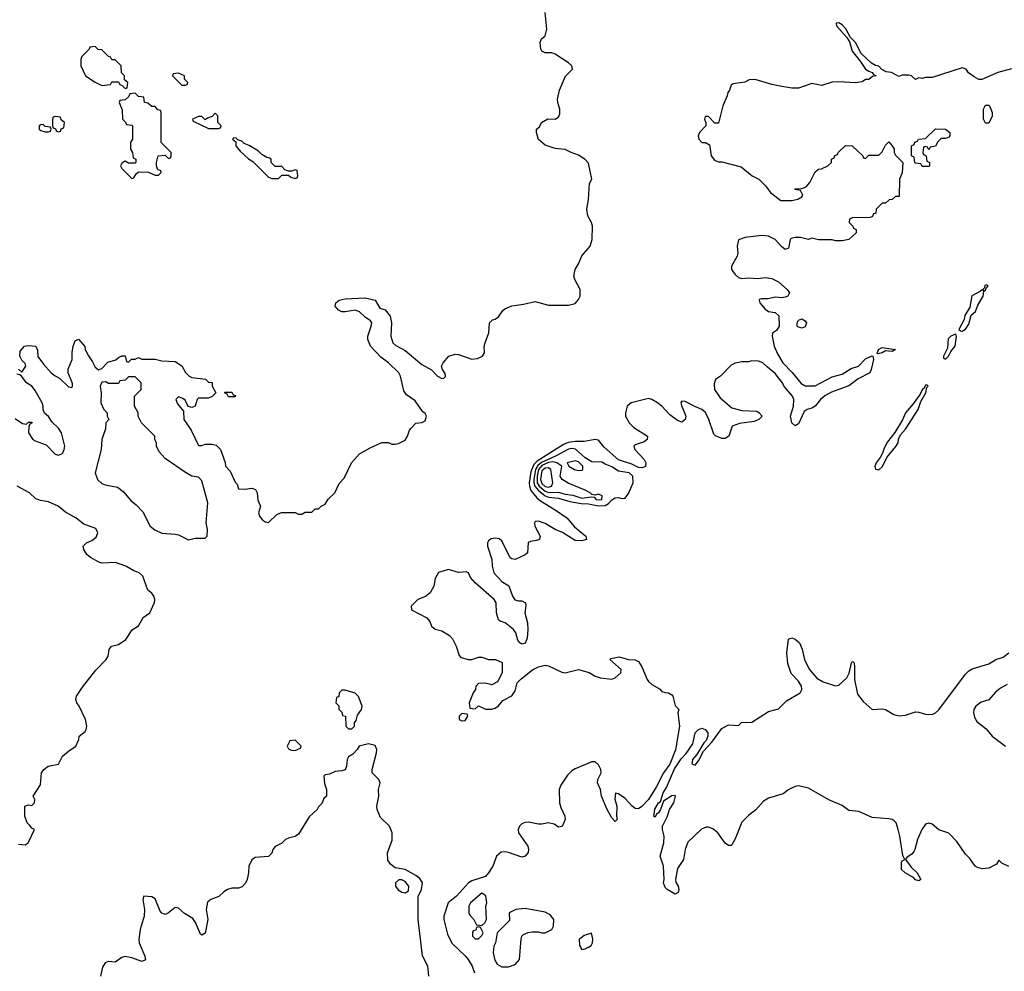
# Model space of a CAD drawing. Header units: inches. Extents: x 2722057 to 2913084, y 892730 to 1030005.
# Tile 44 of 231: x 2831678 to 2837583, y 952180 to 957887. Entities that reach past the tile are written whole.
import ezdxf

# ---------------------------------------------------------------- set-up
doc = ezdxf.new("R2010")
doc.units = ezdxf.units.IN
doc.header["$MEASUREMENT"] = 0
doc.layers.add('C8935', color=7, linetype='Continuous')

msp = doc.modelspace()

# ---------------------------------------------------------------- linework, layer by layer
at = {"layer": 'C8935', "color": 2, "elevation": 2}
for points in [[(2831670, 955792), (2831690, 955774), (2831714, 955810), (2831710, 955826), (2831690, 955846), (2831678, 955870), (2831680.4, 955899.6), (2831706, 955930), (2831730, 955934), (2831774, 955930), (2831784.7, 955904.7), (2831787.1, 955867.1), (2831821.1, 955821.1), (2831866, 955770), (2831890, 955751), (2831917.3, 955737.3), (2831970, 955684.7), (2831990, 955682), (2831995.3, 955690), (2831994, 955706), (2831969.1, 955769.1), (2831969.1, 955790.9), (2831992.3, 955850), (2831992.1, 955892.1), (2831998, 955930), (2832010, 955962), (2832030, 955972), (2832067.5, 955927.5), (2832071.3, 955910), (2832090, 955872), (2832115.2, 955835.2), (2832130, 955802.8), (2832150, 955787.7), (2832170, 955796), (2832206, 955834), (2832253.6, 955846.4), (2832270, 955862), (2832290, 955872), (2832310, 955872), (2832318, 955838), (2832330, 955834), (2832348.4, 955851.6), (2832370, 955852), (2832390, 955862), (2832410, 955852), (2832490, 955852), (2832530, 955842), (2832610, 955838), (2832650, 955812), (2832671.6, 955771.6), (2832694, 955750), (2832710, 955742), (2832791.6, 955731.6), (2832810, 955714), (2832831.6, 955711.6), (2832832, 955690), (2832854, 955650), (2832832.7, 955627.3), (2832810, 955618), (2832750, 955618), (2832742, 955610), (2832730.9, 955569.1), (2832710, 955562), (2832687.3, 955567.3), (2832670, 955606), (2832656.4, 955616.4), (2832630, 955626), (2832614, 955610), (2832623.6, 955583.6), (2832659.6, 955539.6), (2832662, 955490), (2832705.4, 955425.4), (2832750, 955334), (2832770, 955334), (2832790, 955342), (2832830, 955342), (2832856, 955336), (2832882, 955310), (2832911.1, 955231.1), (2832912, 955210), (2832939.8, 955179.8), (2832970, 955114), (2832982, 955102), (2832990, 955074), (2833030, 955072), (2833070, 955078), (2833092, 955070), (2833102, 955050), (2833105.4, 955005.4), (2833122, 954970), (2833111, 954930), (2833116, 954910), (2833130, 954891.3), (2833150, 954876), (2833170, 954872), (2833220.2, 954919.8), (2833248.9, 954931.1), (2833330, 954932), (2833350, 954922), (2833370, 954922), (2833390, 954934), (2833430, 954934), (2833450, 954954), (2833470, 954954), (2833486, 954970), (2833510, 954982), (2833528.9, 955011.1), (2833568, 955050), (2833594.6, 955105.4), (2833623.1, 955136.9), (2833668, 955230), (2833716.4, 955283.6), (2833780.2, 955319.8), (2833850, 955352), (2833890, 955352), (2833910, 955342), (2833930, 955342), (2833950, 955344.7), (2833990, 955364.7), (2834004, 955390), (2834015.1, 955424.9), (2834024.1, 955435.9), (2834053.2, 955466.8), (2834090, 955472), (2834110, 955482), (2834118, 955510), (2834110, 955526), (2834095.3, 955535.3), (2834050, 955601.2), (2833998.4, 955638.4), (2833981.2, 955661.2), (2833962, 955750), (2833952, 955770), (2833889.3, 955830), (2833843.7, 955863.7), (2833781.6, 955930), (2833765.1, 955970), (2833765.1, 955990), (2833786.6, 956050), (2833789.2, 956070), (2833782, 956082), (2833750, 956102.7), (2833715.1, 956135.1), (2833690, 956145.1), (2833630, 956135.1), (2833610, 956136.2), (2833590, 956144.5), (2833569.3, 956170), (2833573.2, 956190), (2833594.2, 956205.8), (2833630, 956213.4), (2833750, 956218.8), (2833810, 956204.7), (2833836.9, 956156.9), (2833870, 956146.8), (2833900.7, 956110), (2833907.7, 956070), (2833903, 955990), (2833915.5, 955950), (2833934.1, 955934.1), (2833990, 955902.4), (2834090, 955818.4), (2834147.3, 955787.3), (2834184.7, 955750), (2834210, 955736), (2834222, 955738), (2834232.1, 955747.9), (2834230, 955766), (2834214, 955790), (2834208.7, 955810), (2834217.2, 955830), (2834251.6, 955868.4), (2834290, 955880.5), (2834310, 955878.4), (2834390, 955850.4), (2834423.9, 955856.1), (2834454, 955870), (2834465.2, 955890), (2834464, 955930), (2834469, 955950), (2834491.7, 956008.3), (2834495.3, 956070), (2834513.2, 956086.8), (2834530, 956091), (2834550, 956104.7), (2834576, 956144), (2834586.8, 956153.2), (2834629.6, 956170.4), (2834699.1, 956180.9), (2834770, 956198), (2834850, 956175.3), (2834970, 956174.4), (2835010, 956186), (2835029.6, 956210), (2835038.7, 956230), (2835039.6, 956270), (2835006.6, 956330), (2835000.9, 956350), (2835009.6, 956390), (2835032.2, 956427.7), (2835049.7, 956470.3), (2835099.6, 956530), (2835111.5, 956570), (2835113.6, 956650), (2835107.3, 956670), (2835084.5, 956710), (2835079.6, 956750), (2835089.3, 956809.3), (2835096, 956904), (2835108.7, 956930), (2835090, 957026), (2835070, 957048.7), (2835030, 957075.3), (2834986, 957090), (2834950, 957108.7), (2834890, 957114), (2834830, 957135.3), (2834789, 957169), (2834778, 957210), (2834778, 957230), (2834794.6, 957245.4), (2834808, 957270), (2834846.3, 957293.7), (2834890, 957291), (2834910, 957302), (2834917, 957323), (2834918, 957350), (2834905.2, 957390), (2834904, 957410), (2834915.5, 957464.5), (2834952.3, 957547.7), (2834993.2, 957590), (2834989, 957610), (2834970, 957629), (2834890, 957681.2), (2834870, 957689), (2834830, 957688), (2834810, 957698), (2834804, 957710), (2834799, 957750), (2834807.2, 957772.8), (2834829.3, 957790.7), (2834839.5, 957830), (2834829.5, 957929.5)], [(2837626.6, 957593.4), (2837544.7, 957570), (2837448.9, 957528.9), (2837430, 957528.7), (2837403.7, 957543.7), (2837369.3, 957569.3), (2837355.3, 957590), (2837330, 957599), (2837150, 957541.2), (2837110, 957541.2), (2837090, 957535.3), (2837070, 957538), (2837050, 957528), (2837026, 957550), (2837010, 957554), (2836970, 957555.3), (2836950, 957546), (2836906, 957570), (2836875.3, 957575.3), (2836848.7, 957588.7), (2836830, 957608), (2836810, 957612.7), (2836786.6, 957626.6), (2836724.2, 957684.2), (2836691, 957751), (2836661.5, 957781.5), (2836633.3, 957833.3), (2836610, 957857.2), (2836590, 957868.7), (2836574, 957866), (2836576, 957850), (2836639.9, 957779.9), (2836654.8, 957754.8), (2836670, 957698.8), (2836718.6, 957638.5), (2836750, 957591), (2836770, 957578), (2836791.6, 957571.6), (2836798, 957558), (2836814, 957550), (2836792.7, 957547.3), (2836770, 957528), (2836750, 957528), (2836730, 957515.3), (2836690, 957508.7), (2836590, 957515.1), (2836550, 957512), (2836490, 957493.2), (2836430, 957505.2), (2836350, 957477.6), (2836310, 957477.6), (2836250, 957487), (2836190, 957499.6), (2836090, 957529.4), (2836053.7, 957526.3), (2836027.5, 957512.5), (2835958, 957502), (2835944.7, 957495.3), (2835936, 957464), (2835924.7, 957450), (2835922, 957430), (2835896, 957370), (2835870, 957266), (2835847.3, 957267.3), (2835810, 957306), (2835790, 957306), (2835784.7, 957290), (2835794, 957270), (2835794, 957250), (2835754.8, 957210), (2835748.2, 957190), (2835751, 957170), (2835770, 957151), (2835791.6, 957151.6), (2835816, 957136), (2835826, 957070), (2835844.5, 957044.5), (2835870, 957034.8), (2835890, 957034), (2836004.5, 957004.5), (2836071.1, 956951.1), (2836112, 956930), (2836152, 956890), (2836182, 956850), (2836242.8, 956802.8), (2836310, 956802.8), (2836346, 956810), (2836370, 956824.7), (2836375.3, 956835.3), (2836362, 956862), (2836330, 956868), (2836327.3, 956872.7), (2836370, 956874), (2836395.3, 956884.7), (2836418, 956910), (2836450, 956974), (2836468.4, 956991.6), (2836487.3, 956992.7), (2836526, 957010), (2836546, 957030), (2836546, 957050), (2836562, 957058), (2836567.3, 957072.7), (2836582, 957078), (2836586, 957090), (2836630, 957132), (2836671.6, 957131.6), (2836734, 957070), (2836738, 957058), (2836750, 957054), (2836770, 957074), (2836830, 957074), (2836850, 957094), (2836870, 957134), (2836890, 957154), (2836911.3, 957131.3), (2836922, 957110), (2836922, 957090), (2836930, 957074), (2836974, 957030), (2836971.1, 956968.9), (2836954, 956930), (2836952.7, 956827.3), (2836930, 956826), (2836911.6, 956808.4), (2836892.7, 956807.3), (2836870, 956786), (2836850, 956786), (2836814, 956750), (2836812.7, 956727.3), (2836798, 956722), (2836792.7, 956707.3), (2836779.6, 956700.4), (2836670, 956698), (2836654, 956690), (2836652, 956670), (2836674, 956650), (2836678, 956638), (2836694, 956630), (2836694, 956610), (2836651.6, 956568.4), (2836610, 956562), (2836570, 956562), (2836550, 956568), (2836470, 956568), (2836430, 956578), (2836410, 956568.7), (2836362, 956582), (2836330, 956582), (2836304.1, 956575.9), (2836298.8, 956570), (2836290, 956518), (2836270, 956509), (2836246.6, 956526.6), (2836210, 956568.7), (2836170, 956589), (2836130, 956593.2), (2836030, 956582), (2835990, 956568), (2835981, 956530), (2835984.7, 956490), (2835982, 956470), (2835946.8, 956410), (2835946.8, 956390), (2835970, 956358.8), (2835990, 956342), (2836010, 956334.8), (2836050, 956338.8), (2836104.7, 956335.3), (2836150, 956341), (2836190, 956336), (2836230, 956316), (2836281, 956270), (2836296, 956250), (2836284.7, 956230), (2836270, 956223.7), (2836250, 956219.3), (2836210, 956224), (2836166.4, 956213.6), (2836126.4, 956213.6), (2836114, 956210), (2836114, 956206), (2836118, 956190), (2836150, 956151.3), (2836170, 956138), (2836210, 956132), (2836231.3, 956111.3), (2836234, 956050), (2836216.9, 956023.1), (2836192.7, 956007.3), (2836192, 955990), (2836204, 955930), (2836222.8, 955882.8), (2836255.5, 955830), (2836311.5, 955771.5), (2836364.4, 955704.4), (2836390, 955690.4), (2836450, 955690.5), (2836550, 955746), (2836610, 955760.5), (2836664.4, 955795.6), (2836709, 955810), (2836750, 955853), (2836791.1, 955871.1), (2836794, 955870), (2836798.8, 955850), (2836785.5, 955790), (2836776.3, 955770), (2836706.6, 955733.4), (2836650, 955692), (2836546.3, 955653.7), (2836507.8, 955632.3), (2836480.5, 955610), (2836450, 955569.2), (2836430, 955557), (2836401, 955550), (2836382.6, 955537.4), (2836350, 955462.7), (2836330, 955452.3), (2836309.5, 955470), (2836302, 955510), (2836319.5, 955570), (2836320.9, 955610), (2836312.3, 955630), (2836265.1, 955685.1), (2836251.1, 955711.1), (2836210, 955765.2), (2836162.5, 955802.5), (2836135.3, 955830), (2836110, 955839), (2836070, 955842), (2836050, 955835.3), (2836010, 955835.3), (2835970, 955828), (2835945.4, 955814.6), (2835882, 955750), (2835852, 955730), (2835843.6, 955703.6), (2835844.7, 955670), (2835879.8, 955619.8), (2835950, 955558.8), (2836010, 955544), (2836098.8, 955538.8), (2836114, 955530), (2836131.3, 955510), (2836110.9, 955489.1), (2836083.5, 955476.5), (2835995.5, 955464.5), (2835952, 955450), (2835930.4, 955389.6), (2835910, 955376), (2835890, 955375.1), (2835851.7, 955391.7), (2835841, 955401), (2835811.8, 955490), (2835791.2, 955531.2), (2835770, 955549.4), (2835726.6, 955566.6), (2835670, 955597), (2835650, 955599), (2835644, 955590), (2835647.5, 955572.5), (2835672.7, 955510), (2835670, 955488.7), (2835650, 955472.7), (2835624.2, 955484.2), (2835578, 955518), (2835530, 955569.4), (2835502.7, 955590), (2835470, 955609.4), (2835450, 955614.5), (2835346, 955590), (2835320.7, 955570), (2835310.5, 955530), (2835310.6, 955510), (2835333.4, 955470), (2835361.8, 955441.8), (2835442.8, 955390), (2835441, 955370), (2835423.8, 955356.2), (2835370, 955337.2), (2835361, 955330), (2835367.3, 955310), (2835423, 955250), (2835433.4, 955230), (2835432.1, 955207.9), (2835410, 955198.7), (2835390, 955201.7), (2835350, 955221), (2835270, 955248.2), (2835184.4, 955324.4), (2835150, 955365.2), (2835130, 955369), (2835063, 955357), (2835010, 955358.3), (2834967.9, 955352.1), (2834940.2, 955339.8), (2834780.6, 955239.4), (2834760.8, 955219.2), (2834744.5, 955175.6), (2834734.3, 955110), (2834735.2, 955090), (2834743.5, 955063.5), (2834779.4, 955019.4), (2834801.2, 955001.2), (2834890, 954948.2), (2834959.7, 954899.7), (2835005.1, 954845.1), (2835074, 954790), (2835078, 954770), (2835050, 954761.6), (2835010, 954764.7), (2834932.6, 954812.6), (2834889.7, 954829.7), (2834830, 954865.1), (2834790, 954879.5), (2834770, 954877.2), (2834764.9, 954870), (2834768, 954850), (2834799.1, 954790), (2834794.8, 954770), (2834777.1, 954762.9), (2834741.3, 954758.7), (2834728.1, 954751.9), (2834724, 954690), (2834710, 954678), (2834650, 954649.3), (2834630, 954653.2), (2834620.1, 954660.1), (2834570, 954762.7), (2834553, 954773), (2834530, 954777), (2834506, 954774), (2834490, 954762), (2834484, 954750), (2834484, 954730), (2834510.6, 954650), (2834510.7, 954609.3), (2834522, 954570), (2834570, 954517.3), (2834612.3, 954492.3), (2834633.4, 954430), (2834648.5, 954408.5), (2834670, 954402), (2834690, 954402.8), (2834711.3, 954390), (2834714, 954374), (2834708, 954330), (2834723, 954270), (2834726, 954230), (2834721.4, 954178.6), (2834710, 954148.7), (2834690, 954142), (2834678, 954150), (2834665.6, 954165.6), (2834652.7, 954210), (2834639.3, 954230), (2834590, 954269.2), (2834559, 954279), (2834550, 954288), (2834537, 954330), (2834535.1, 954390), (2834524.5, 954410), (2834409.7, 954509.7), (2834381, 954541), (2834369.2, 954569.2), (2834355.5, 954575.5), (2834310, 954571.8), (2834250, 954589.4), (2834190, 954572.3), (2834170, 954535.3), (2834161.6, 954490), (2834139.1, 954450), (2834112.1, 954427.9), (2834066.8, 954410), (2834026.8, 954370), (2834028, 954348), (2834120.5, 954300.5), (2834137.5, 954277.5), (2834147.3, 954250), (2834170, 954231), (2834210, 954222), (2834254.9, 954194.9), (2834273.3, 954173.3), (2834294.9, 954130), (2834313.7, 954073.7), (2834323, 954063), (2834370, 954050.8), (2834389.1, 954050.9), (2834430, 954064.7), (2834450, 954064.7), (2834490, 954050.8), (2834530.9, 954050.9), (2834571.3, 954031.3), (2834571.3, 953970), (2834543.6, 953916.4), (2834510, 953898), (2834470, 953908), (2834430, 953906), (2834414, 953890), (2834412, 953870), (2834398, 953850), (2834374, 953790), (2834378, 953758), (2834410, 953754), (2834430, 953772), (2834472, 953752), (2834510, 953751.3), (2834530, 953758), (2834550, 953771.3), (2834576, 953804), (2834630, 953831.3), (2834650, 953862), (2834662, 953910), (2834685.6, 953934.4), (2834752.7, 953987.3), (2834790, 954006.8), (2834830, 954016), (2834850, 954011.3), (2834930, 953974.8), (2834950, 953971), (2835030, 953990.7), (2835092.5, 953972.5), (2835130.4, 953950.4), (2835159.9, 953939.9), (2835230, 953933), (2835250, 953940.5), (2835282.7, 953970), (2835285.2, 953990), (2835218, 954050), (2835223.1, 954056.9), (2835274, 954066), (2835330, 954050.7), (2835370, 954047.7), (2835390, 954037.3), (2835410, 954006), (2835440.5, 953930), (2835450, 953917.3), (2835470, 953899.3), (2835514.9, 953874.9), (2835530, 953858), (2835550, 953851.3), (2835570, 953851), (2835590, 953838), (2835596, 953830), (2835610, 953774), (2835632, 953750), (2835624.7, 953730), (2835634.8, 953650), (2835611.6, 953508.4), (2835577.2, 953422.8), (2835538.4, 953370), (2835495.1, 953284.9), (2835450.2, 953209.8), (2835410, 953167.6), (2835390, 953155.1), (2835370, 953156.9), (2835352, 953170), (2835310, 953217), (2835270, 953245.2), (2835252, 953248), (2835248, 953212), (2835259.5, 953170), (2835257.1, 953110), (2835261, 953090), (2835250, 953079), (2835230, 953101.2), (2835200.5, 953150), (2835167.6, 953230), (2835160.7, 953270), (2835143.6, 953310), (2835145.6, 953330), (2835166, 953370), (2835164.2, 953390), (2835150, 953419.3), (2835130, 953436.2), (2835110, 953436.9), (2835010, 953394), (2834990, 953382.9), (2834963.2, 953356.8), (2834922.8, 953297.2), (2834914.3, 953270), (2834916, 953190), (2834923, 953163), (2834948.4, 953110), (2834950.4, 953090), (2834932.4, 953047.6), (2834910, 953043.7), (2834882.6, 953062.6), (2834850, 953071.3), (2834810, 953061.6), (2834790, 953061.6), (2834730, 953075.1), (2834710, 953073.3), (2834690, 953064.5), (2834675.5, 953050), (2834668.2, 953030), (2834670.4, 953010), (2834726.4, 952930), (2834730.4, 952910), (2834726.9, 952893.1), (2834710.6, 952870), (2834690, 952864.7), (2834610, 952892.8), (2834590, 952896.9), (2834565.8, 952894.2), (2834537, 952870), (2834514.9, 952810), (2834490.2, 952769.8), (2834471.2, 952748.8), (2834390, 952723.5), (2834369.1, 952710.9), (2834298, 952630), (2834247.7, 952590), (2834222.4, 952510), (2834222.4, 952490), (2834242.8, 952402.7), (2834268.9, 952348.9), (2834350, 952273), (2834368.4, 952250), (2834392, 952210), (2834405.5, 952170)], [(2831650, 955496), (2831695.3, 955464.7), (2831718, 955462), (2831730, 955474), (2831750, 955474), (2831752, 955470), (2831738, 955462), (2831732.7, 955447.3), (2831731.3, 955410), (2831756, 955370), (2831770, 955360.7), (2831837.1, 955337.1), (2831890, 955280.7), (2831910, 955274.8), (2831930, 955284), (2831937.2, 955290), (2831945.2, 955310), (2831949.2, 955330), (2831928.7, 955410), (2831910, 955438), (2831873.2, 955473.2), (2831850, 955508), (2831827.3, 955527.3), (2831818, 955550), (2831819, 955570), (2831813.2, 955590), (2831770, 955664), (2831750, 955689.2), (2831719, 955710), (2831690, 955748), (2831678, 955758), (2831660.4, 955760.4)], [(2831670, 952942), (2831710, 952938), (2831728, 952950), (2831766, 953030), (2831750, 953038), (2831737.2, 953057.2), (2831722, 953070), (2831708, 953110), (2831708, 953170), (2831730, 953178), (2831750, 953174), (2831766, 953190), (2831768, 953210), (2831758, 953230), (2831802, 953298), (2831809.3, 953370.7), (2831822, 953390), (2831848, 953410), (2831910, 953422), (2831934, 953470), (2831970, 953501), (2832014, 953530), (2832033.2, 953570), (2832035.3, 953590), (2832070, 953618), (2832077.2, 953630), (2832080.9, 953650), (2832072.3, 953690), (2832035.1, 953770), (2832020.9, 953790), (2832015.1, 953810), (2832019.3, 953830), (2832055.3, 953884.7), (2832134.9, 953985.1), (2832197.2, 954050), (2832209.2, 954070), (2832215.3, 954110), (2832228.7, 954130), (2832270, 954141), (2832314, 954170), (2832352.5, 954227.5), (2832390, 954251.3), (2832418, 954302), (2832459, 954330), (2832487.3, 954392.7), (2832488, 954410), (2832482, 954430), (2832470, 954448), (2832446.6, 954466.6), (2832417.2, 954550), (2832395.3, 954570), (2832362.5, 954582.5), (2832315.3, 954610), (2832251.7, 954631.7), (2832170, 954628.7), (2832152.9, 954632.9), (2832101.5, 954661.5), (2832080.1, 954680.1), (2832062, 954710), (2832058, 954730), (2832078, 954750), (2832110, 954763), (2832135.6, 954784.4), (2832146, 954810), (2832135.2, 954835.2), (2832062, 954862), (2832017.2, 954897.3), (2831952.9, 954932.9), (2831909.2, 954970), (2831850, 954996.2), (2831803.3, 955003.3), (2831773.6, 955013.6), (2831737.2, 955050), (2831662, 955090)], [(2837610, 952808), (2837568.4, 952828.4), (2837550, 952846), (2837536.9, 952823.1), (2837490, 952799), (2837450, 952795.3), (2837422, 952802), (2837408.7, 952810), (2837377.2, 952857.2), (2837350, 952882), (2837298.6, 952958.6), (2837250, 953008.7), (2837190, 953029.2), (2837150, 953062), (2837130, 953068.7), (2837110, 953062), (2837088.6, 953031.4), (2837062, 952970), (2837047.7, 952910), (2837040.9, 952899.1), (2837030, 952885.2), (2836998, 952862), (2836991.3, 952850), (2837024.9, 952804.9), (2837061, 952770), (2837082, 952730), (2837070, 952722), (2837051.1, 952728.9), (2837040.2, 952740.2), (2836988.7, 952770), (2836966, 952790), (2836966.8, 952833.2), (2836970, 952842), (2836986, 952850), (2836974.6, 952874.6), (2836957.6, 952990), (2836947.6, 953030), (2836934, 953070), (2836922, 953082), (2836910, 953089.6), (2836890, 953093.6), (2836790, 953102.9), (2836710, 953138), (2836650, 953144), (2836610, 953174), (2836530, 953209), (2836410, 953279), (2836350, 953293.2), (2836330, 953289.2), (2836291.3, 953270), (2836256.3, 953243.7), (2836170, 953219.3), (2836139.1, 953200.9), (2836092.5, 953147.5), (2836050, 953114), (2836010, 953074), (2835970, 952975.3), (2835950, 952938), (2835944.7, 952935.3), (2835930, 952934), (2835910, 952949), (2835866, 953010), (2835835.4, 953035.4), (2835810, 953044.2), (2835796.1, 953043.9), (2835767.9, 953032.1), (2835685.7, 952954.3), (2835668.7, 952911.3), (2835658.4, 952850), (2835622.8, 952797.3), (2835610.6, 952730.6), (2835614, 952714), (2835626.8, 952690), (2835630.7, 952670), (2835626.8, 952653.2), (2835610, 952642.7), (2835562, 952670), (2835550, 952682), (2835539, 952710), (2835544, 952730), (2835538.7, 952810), (2835518.4, 952870), (2835542, 952950), (2835543.5, 952990), (2835533.3, 953030), (2835533, 953050), (2835563, 953110), (2835576.3, 953150), (2835600.5, 953190), (2835612.3, 953230), (2835610, 953235.3), (2835590, 953232.3), (2835539.8, 953200.2), (2835522, 953150), (2835510.3, 953129.7), (2835498, 953122), (2835490, 953105.2), (2835482, 953110), (2835482.7, 953122.7), (2835488.3, 953151.7), (2835510, 953190.8), (2835522, 953198), (2835537.6, 953250), (2835557.2, 953282.7), (2835606, 953394), (2835645.3, 953454.7), (2835674.3, 953485.7), (2835715.9, 953544.1), (2835729.6, 953610), (2835749.7, 953630.3), (2835770, 953638.4), (2835790, 953630.5), (2835804.4, 953610), (2835804.4, 953590), (2835796.1, 953563.9), (2835780.7, 953550), (2835738.8, 953481.2), (2835714, 953450), (2835710, 953424.7), (2835730, 953417.3), (2835750, 953442.8), (2835780.1, 953499.9), (2835830, 953554.8), (2835890, 953636.3), (2835930, 953658), (2835990, 953654), (2836008, 953672), (2836070, 953674.8), (2836170, 953737.3), (2836230, 953754), (2836277.7, 953802.3), (2836359.3, 953850), (2836369.4, 953870), (2836367, 953890), (2836350, 953919.3), (2836305.8, 953965.8), (2836285.6, 954025.6), (2836279.5, 954090), (2836290, 954172), (2836310, 954180.7), (2836330, 954173), (2836355.5, 954150), (2836371.9, 954111.9), (2836384.9, 954050), (2836412.1, 953992.1), (2836459.1, 953939.1), (2836496.3, 953916.3), (2836570, 953893), (2836590, 953896.3), (2836639.1, 953940.9), (2836652.5, 953967.5), (2836666.6, 954030), (2836670, 954038), (2836676, 954036), (2836682, 954030), (2836685.4, 954005.4), (2836684, 953930), (2836703.1, 953843.1), (2836737.5, 953797.5), (2836790, 953751), (2836850, 953754), (2836870, 953750.8), (2836921.1, 953721.1), (2836953, 953713), (2836990, 953716.4), (2837050, 953736), (2837070, 953734.6), (2837110, 953722), (2837150, 953720.4), (2837170, 953730.5), (2837191.2, 953748.8), (2837350, 953962), (2837370, 953981.3), (2837390, 953993.4), (2837490, 954023.7), (2837532.7, 954050), (2837576.3, 954063.7), (2837610.8, 954089.2)], [(2837600, 953900), (2837561.4, 953878.6), (2837530, 953853.6), (2837491.1, 953808.9), (2837445.5, 953794.5), (2837413.4, 953770), (2837400.9, 953750), (2837398.9, 953730), (2837403.8, 953703.8), (2837418.3, 953678.3), (2837473.8, 953633.8), (2837510, 953590.8), (2837590, 953531)], [(2834131.2, 952150), (2834126, 952210), (2834093.3, 952273.3), (2834068.6, 952490), (2834068, 952628), (2834087.3, 952670), (2834093.2, 952710), (2834077.4, 952737.4), (2834054.7, 952754.8), (2833990, 952789.7), (2833930, 952801.3), (2833902.2, 952822.2), (2833886.6, 952846.6), (2833884.4, 952890), (2833912.5, 952967.5), (2833911.2, 953010), (2833895.1, 953050), (2833842.6, 953102.6), (2833822.4, 953150), (2833819.6, 953170), (2833831.3, 953230), (2833829.6, 953270), (2833839.6, 953310), (2833831.1, 953331.1), (2833792.7, 953370), (2833792.3, 953390), (2833818, 953490), (2833819.3, 953510), (2833810, 953534), (2833770, 953544), (2833714, 953530), (2833702, 953510), (2833676.9, 953483.1), (2833650, 953466), (2833642, 953450), (2833638, 953410), (2833630, 953388.7), (2833610, 953382), (2833570, 953378), (2833536.9, 953363.1), (2833510, 953358), (2833502, 953350), (2833505.4, 953305.4), (2833518, 953270), (2833518, 953230), (2833502.8, 953217.2), (2833490, 953186), (2833470, 953166), (2833462, 953150), (2833414.4, 953105.6), (2833350, 953002), (2833330, 952988.7), (2833290, 952979), (2833272, 952970), (2833250.8, 952949.2), (2833210, 952928.7), (2833196, 952910), (2833190, 952888), (2833170, 952868.7), (2833090, 952862), (2833070.9, 952849.1), (2833051.3, 952810), (2833051, 952770), (2833043, 952730), (2833031.8, 952708.2), (2833013, 952687), (2832990, 952679.6), (2832950, 952678.4), (2832924.7, 952670), (2832902.8, 952657.2), (2832872.2, 952627.8), (2832824.7, 952610), (2832804.7, 952595.3), (2832796.4, 952550), (2832807, 952490), (2832790, 952409.3), (2832770, 952396), (2832762, 952402), (2832733.2, 952473.2), (2832717, 952497), (2832667, 952527), (2832630, 952558.4), (2832610, 952562.9), (2832570.3, 952529.7), (2832550, 952521.6), (2832530, 952529.6), (2832521, 952541), (2832490, 952614.5), (2832470, 952627), (2832422, 952630), (2832417.3, 952610), (2832426.7, 952550), (2832425.3, 952510), (2832401.3, 952430), (2832392.4, 952370), (2832394.4, 952350), (2832428.5, 952270), (2832431.8, 952248.2), (2832410, 952239.7), (2832350, 952261.1), (2832310, 952269.7), (2832290, 952262.4), (2832250, 952235.1), (2832210, 952238.9), (2832190, 952231.6), (2832174.9, 952205.1), (2832162.8, 952150)]]:
    msp.add_lwpolyline(points, dxfattribs=at)
at = {"layer": 'C8935', "color": 2}
for points, elevation in [([(2832130, 957726), (2832098, 957722), (2832094, 957710), (2832050, 957666), (2832044.7, 957650), (2832044.7, 957610), (2832071.6, 957551.6), (2832130, 957512), (2832170, 957492), (2832222, 957498), (2832230, 957514), (2832270, 957514), (2832278, 957498), (2832292.7, 957492.7), (2832310, 957474), (2832322, 957478), (2832326, 957510), (2832307.3, 957527.3), (2832306, 957550), (2832288.4, 957568.4), (2832286, 957610), (2832250, 957646), (2832230, 957646), (2832222, 957662), (2832210, 957666), (2832170, 957706), (2832148.4, 957708.4)], 6), ([(2832630, 957566), (2832598, 957562), (2832594, 957550), (2832650, 957494), (2832670, 957494), (2832682, 957498), (2832686, 957510), (2832666, 957530), (2832666, 957550)], 6), ([(2832370, 957446), (2832338, 957442), (2832332.7, 957427.3), (2832310, 957406), (2832278, 957402), (2832274, 957390), (2832292.7, 957347.3), (2832294, 957290), (2832312.7, 957272.7), (2832318, 957258), (2832350, 957254), (2832354, 957250), (2832354, 957170), (2832342, 957150), (2832342, 957110), (2832354, 957090), (2832358, 957058), (2832374, 957050), (2832374, 957030), (2832370, 957026), (2832330, 957026), (2832310, 957038), (2832290, 957026), (2832282, 957010), (2832290, 956994), (2832350, 956934), (2832362, 956938), (2832376.4, 956963.6), (2832390, 956974), (2832450, 956972), (2832490, 956954), (2832510, 956954), (2832526, 956970), (2832522, 956982), (2832507.3, 956987.3), (2832498, 957010), (2832498, 957030), (2832508.4, 957071.6), (2832550, 957074), (2832570, 957054), (2832582, 957058), (2832586, 957070), (2832586, 957090), (2832526, 957150), (2832526, 957330), (2832522, 957342), (2832507.3, 957347.3), (2832490, 957366), (2832470, 957366), (2832447.3, 957387.3), (2832426, 957390), (2832422, 957422), (2832390, 957426)], 6), ([(2832850, 957326), (2832832.7, 957307.3), (2832803.6, 957296.4), (2832790, 957286), (2832770, 957306), (2832750, 957306), (2832714, 957290), (2832718, 957278), (2832810, 957234), (2832870, 957234), (2832882, 957238), (2832886, 957250), (2832866, 957270), (2832866, 957310)], 6), ([(2837470, 957266), (2837458, 957290), (2837458, 957350), (2837470, 957374), (2837490, 957374), (2837494, 957370), (2837511.3, 957330), (2837511.1, 957308.9), (2837490, 957266)], 2), ([(2831890, 957306), (2831878, 957302), (2831874, 957290), (2831874, 957250), (2831878, 957238), (2831892.7, 957232.7), (2831898, 957218), (2831910, 957214), (2831922, 957218), (2831927.3, 957232.7), (2831942, 957238), (2831946, 957270), (2831927.3, 957287.3), (2831922, 957302)], 6), ([(2831818, 957258), (2831803.6, 957256.4), (2831794, 957250), (2831794, 957230), (2831803.6, 957223.6), (2831830, 957214), (2831850, 957214), (2831862, 957218), (2831866, 957230), (2831862, 957242), (2831830, 957246)], 6), ([(2837130, 957106), (2837122, 957122), (2837110, 957126), (2837098, 957122), (2837094, 957090), (2837098, 957078), (2837114, 957070), (2837118, 957038), (2837134, 957030), (2837134, 957010), (2837130, 957006), (2837090, 957006), (2837082, 957022), (2837050, 957026), (2837046, 957030), (2837042, 957062), (2837026, 957070), (2837026, 957130), (2837042, 957138), (2837047.3, 957152.7), (2837062, 957158), (2837068.4, 957171.6), (2837110, 957174), (2837170, 957232), (2837230.7, 957230.7), (2837256, 957210), (2837256, 957190), (2837250, 957182), (2837230, 957175.3), (2837205.4, 957174.6), (2837185.4, 957154.6), (2837170, 957128), (2837138, 957122)], 2), ([(2832962, 957178), (2832954, 957170), (2832974, 957154), (2832974, 957130), (2832999.6, 957099.6), (2833050, 957052), (2833076.9, 957036.9), (2833170, 956942), (2833190, 956934), (2833230, 956934), (2833250, 956954), (2833290, 956954), (2833303.6, 956943.6), (2833330, 956934), (2833342, 956938), (2833346, 956950), (2833342, 956982), (2833330, 956986), (2833310, 956978), (2833290, 956978), (2833267.3, 956987.3), (2833250, 957006), (2833210, 957006), (2833186, 957030), (2833186, 957050), (2833176.4, 957056.4), (2833160.4, 957060.4), (2833130, 957078), (2833110, 957098), (2833053.6, 957133.6), (2833024, 957144), (2833010, 957158), (2832986, 957166), (2832976.4, 957176.4)], 6), ([(2837478, 956298), (2837467.5, 956292.5), (2837463.6, 956276.4), (2837454, 956270), (2837458, 956262), (2837450, 956268), (2837441, 956259), (2837387.9, 956232.1), (2837376.8, 956163.2), (2837347.7, 956112.3), (2837342.8, 956090), (2837311.3, 956030), (2837320.7, 956020.7), (2837330, 956018.8), (2837350, 956031), (2837370, 956061), (2837385.6, 956114.4), (2837410, 956138), (2837423.9, 956176.1), (2837456.2, 956230), (2837460.2, 956259.8), (2837470, 956264.7), (2837476.4, 956283.6), (2837486, 956290)], 6), ([(2836370, 956038), (2836346, 956046), (2836342, 956050), (2836341.2, 956070), (2836350, 956084.7), (2836370, 956093.4), (2836390, 956081), (2836396.3, 956070), (2836390, 956046)], 2), ([(2837290, 956002), (2837262, 955990), (2837247.7, 955972.3), (2837242, 955918), (2837218.8, 955870), (2837218, 955858), (2837230, 955851.3), (2837248.7, 955870), (2837262, 955898), (2837289.3, 955930), (2837297.2, 955990)], 6), ([(2836910, 955898), (2836870, 955902), (2836850, 955889.4), (2836824, 955884), (2836818, 955890), (2836825.2, 955894.8), (2836829.6, 955910.3), (2836850, 955921), (2836931.3, 955910)], 2), ([(2832370, 955746), (2832330, 955746), (2832310, 955726), (2832278, 955722), (2832270, 955706), (2832210, 955706), (2832194.6, 955714.6), (2832170, 955714), (2832161, 955690), (2832166.8, 955650), (2832164.7, 955590), (2832182, 955550), (2832202, 955530), (2832202, 955510), (2832212, 955490), (2832194, 955470), (2832192.7, 955432.7), (2832171, 955369), (2832165.5, 955310), (2832130.4, 955170), (2832144.4, 955130), (2832170, 955106.4), (2832190, 955097.1), (2832263.7, 955083.7), (2832298.6, 955058.5), (2832343.8, 955003.8), (2832377.2, 954977.2), (2832416.5, 954936.5), (2832460.5, 954850), (2832487.8, 954827.7), (2832530, 954808.4), (2832610, 954802.4), (2832630, 954797.1), (2832690, 954768.2), (2832730, 954777.3), (2832790, 954778), (2832802, 954790), (2832804, 954830), (2832797.2, 954870), (2832806, 954990), (2832770, 955122), (2832750, 955142.7), (2832710, 955149.2), (2832672.1, 955172.1), (2832550, 955255.3), (2832514.6, 955294.6), (2832498, 955330), (2832498, 955350), (2832488, 955370), (2832488, 955390), (2832408, 955470), (2832388.7, 955510), (2832388, 955530), (2832366, 955570), (2832366, 955630), (2832406, 955670), (2832406, 955710)], 2), ([(2837118, 955698), (2837110, 955695.3), (2837102, 955678), (2837090, 955668), (2837078.5, 955641.5), (2837037.1, 955582.9), (2836990.8, 955530), (2836972.8, 955487.2), (2836927.5, 955412.5), (2836883.8, 955356.2), (2836862.4, 955317.6), (2836853.4, 955286.6), (2836839.3, 955260.7), (2836814, 955230), (2836807.3, 955210), (2836811.1, 955191.1), (2836830, 955187.3), (2836852.9, 955207.1), (2836878.9, 955261.1), (2836933.1, 955326.9), (2836947, 955350), (2836949.4, 955370.6), (2836961.6, 955398.4), (2836990, 955431), (2837066, 955550), (2837083.2, 955596.8), (2837112.3, 955650), (2837118, 955682), (2837126, 955690)], 6), ([(2832930, 955626), (2832922, 955642), (2832906, 955650), (2832910, 955654), (2832950, 955654), (2832958, 955638), (2832972.7, 955632.7), (2832970, 955626)], 2), ([(2834990, 955315.8), (2834970, 955310.8), (2834891.4, 955268.6), (2834808.1, 955231.9), (2834785.6, 955214.4), (2834771, 955190), (2834761.8, 955130), (2834761.5, 955110), (2834767.4, 955090), (2834786.6, 955066.6), (2834830, 955031.6), (2834850, 955024.1), (2834910, 955017.2), (2834978, 954998), (2835046.2, 954986.2), (2835090, 954983.8), (2835150, 954970.9), (2835190, 954973.7), (2835210, 954985.8), (2835230, 955007.6), (2835250, 955019.6), (2835270, 955022.4), (2835290, 955014.8), (2835310, 955018), (2835330, 955044.7), (2835358, 955110), (2835355.3, 955150), (2835334, 955170), (2835270, 955179.3), (2835230, 955206), (2835190, 955220.9), (2835170, 955233.6), (2835110, 955235.6), (2835070, 955260.4), (2835012, 955312)], 6), ([(2834875.1, 955235.1), (2834850, 955232), (2834810, 955213.3), (2834789.2, 955190), (2834782.1, 955150), (2834782.1, 955110), (2834793.8, 955090), (2834830, 955059.8), (2834850, 955052.1), (2834910, 955054.4), (2834950, 955042.2), (2834995.6, 955035.6), (2835050, 955018.5), (2835105.2, 955025.2), (2835122.8, 955022.8), (2835136, 955010), (2835150, 955006.7), (2835168.7, 955010), (2835171.7, 955031.7), (2835150, 955040.9), (2835130, 955036), (2835110, 955039), (2835099, 955050), (2835070, 955065.6), (2834967.5, 955107.5), (2834931.8, 955130), (2834919.7, 955150), (2834929.3, 955210), (2834899.3, 955230)], 10), ([(2834850, 955199.1), (2834830, 955197.1), (2834810, 955180.7), (2834802.4, 955130), (2834810, 955105.8), (2834830, 955088.6), (2834850, 955083.9), (2834866.6, 955090), (2834876.3, 955110), (2834863.6, 955190)], 14), ([(2835010, 955240.9), (2834962, 955230), (2834971.3, 955210), (2835006, 955190), (2835030, 955184.4), (2835050, 955186), (2835056, 955190), (2835055.6, 955210), (2835030, 955235.6)], 10), ([(2833630, 953866), (2833610, 953866), (2833594, 953850), (2833592.7, 953827.3), (2833578, 953822), (2833574, 953790), (2833591.6, 953771.6), (2833592.7, 953752.7), (2833610, 953734), (2833614, 953714), (2833632, 953710), (2833634, 953650), (2833650, 953634), (2833670, 953634), (2833686, 953650), (2833686, 953670), (2833696.4, 953683.6), (2833704.7, 953715.3), (2833728.7, 953750), (2833732.7, 953770), (2833710, 953828), (2833690, 953848.7)], 2), ([(2834330, 953726), (2834314, 953710), (2834314, 953690), (2834330, 953682), (2834350, 953684.7), (2834366, 953710), (2834362, 953722)], 2), ([(2833330, 953566), (2833298, 953562), (2833282, 953530), (2833290, 953514), (2833305.4, 953505.4), (2833330, 953504.7), (2833362, 953518), (2833366, 953530)], 2), ([(2833970, 952729.2), (2833951, 952729), (2833931.3, 952710), (2833931.3, 952690), (2833947.9, 952667.9), (2833970, 952654.8), (2833990, 952651), (2834010, 952662), (2834011.2, 952691.2), (2833990, 952719.3)], 6), ([(2834450, 952648), (2834381, 952590), (2834371.3, 952570), (2834371, 952550), (2834371.3, 952530), (2834376.9, 952516.9), (2834402, 952490), (2834418, 952458), (2834450, 952454), (2834468.4, 952471.6), (2834478, 952490), (2834474, 952570), (2834479, 952590), (2834472.9, 952632.9)], 6), ([(2834710, 952557.2), (2834654, 952550), (2834614, 952530), (2834615.3, 952484.7), (2834542, 952410), (2834531, 952350), (2834521, 952330), (2834518, 952290), (2834526.8, 952246.8), (2834542.5, 952222.5), (2834570, 952206.8), (2834610, 952206), (2834650, 952221), (2834675.3, 952250), (2834684.7, 952375.3), (2834689.1, 952390.9), (2834699, 952401), (2834726.6, 952413.4), (2834750, 952417.3), (2834790, 952417.3), (2834810, 952410.8), (2834830, 952411), (2834869.2, 952430.8), (2834879, 952450), (2834881.2, 952490), (2834858.9, 952518.9), (2834830, 952535.3)], 6), ([(2834430, 952446), (2834418, 952442), (2834412.7, 952427.3), (2834398, 952422), (2834394, 952410), (2834394, 952390), (2834410, 952374), (2834430, 952374), (2834450, 952394), (2834458, 952410), (2834442, 952442)], 6), ([(2835108, 952408), (2835064.4, 952395.6), (2835034, 952370), (2835035.5, 952335.5), (2835050, 952311), (2835070, 952314), (2835090, 952324.9), (2835104.8, 952335.2), (2835113.2, 952350), (2835115.5, 952375.5)], 6)]:
    msp.add_lwpolyline(points, close=True, dxfattribs=dict(at, elevation=elevation))

doc.saveas('drawing.dxf')
